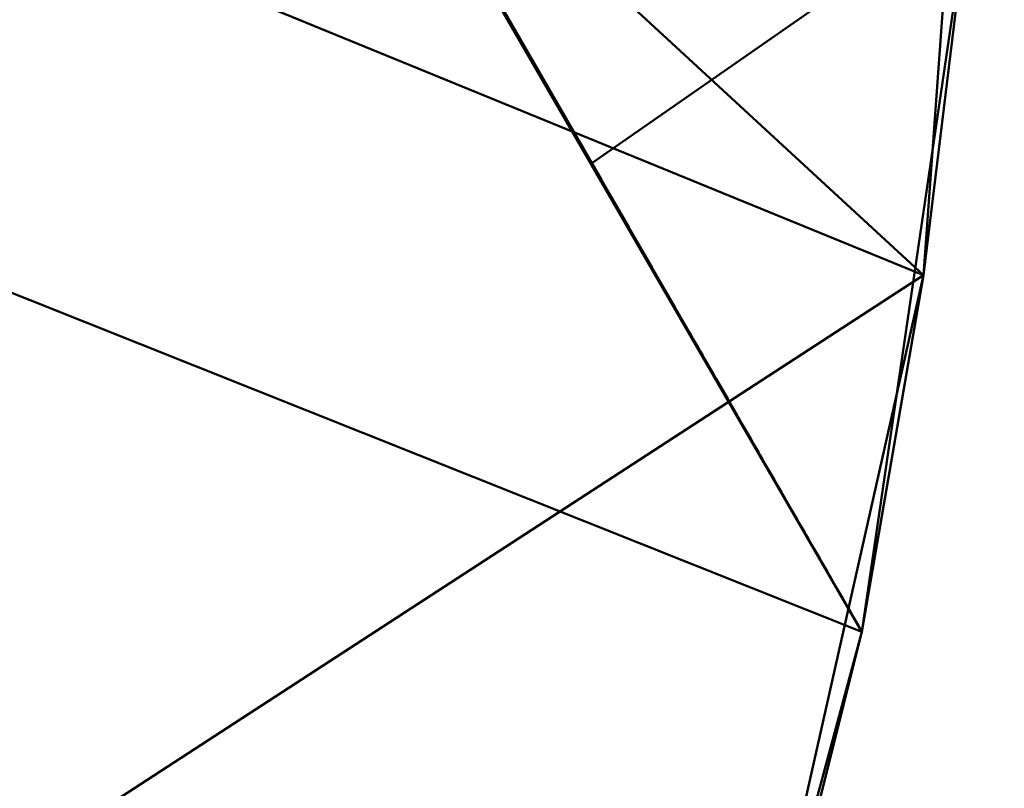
# Model space of a CAD drawing. Header units: millimetres. Extents: x -838 to 610, y -758 to 727.
# Tile 21 of 256: x 441 to 459, y -652 to -637. Entities that reach past the tile are written whole.
import ezdxf

# ---------------------------------------------------------------- set-up
doc = ezdxf.new("R2010")
doc.units = ezdxf.units.MM
doc.layers.add('E-LITE-EQPM', color=33, linetype='Continuous', lineweight=50)

# ---------------------------------------------------------------- blocks, each defined once
blk = doc.blocks.new('33463_33464_33504_33505_LANTAU - LANTAU-457519-_3D_')
at = {"layer": 'E-LITE-EQPM'}
mesh = blk.add_polyface(dxfattribs=at)
corners = [(455.065, -606.472, 308.245), (439.348, -579.572, 308.245), (423.351, -552.837, 308.245), (386.717, -571.757, 309.193), (350.093, -590.669, 310.578), (366.126, -618.206, 310.454), (382.02, -645.823, 310.355), (418.538, -626.152, 309.074), (432.248, -618.766, 308.763), (412.645, -600.297, 308.916), (393.035, -620.635, 309.652), (386.341, -600.562, 309.572), (403.644, -583.331, 308.926), (358.109, -604.437, 310.516)]
mesh.append_faces([[corners[k] for k in face] for face in [(3, 12, 2), (7, 10, 6)]], dxfattribs={"vtx0": -1, "vtx1": -1})
mesh.append_faces([[corners[k] for k in face] for face in [(9, 10, 7), (9, 8, 1), (12, 11, 9), (11, 3, 13), (5, 10, 11), (3, 11, 12), (11, 10, 9), (12, 9, 1)]], dxfattribs={"vtx0": -1, "vtx1": -1, "vtx2": -1})
mesh.append_faces([[corners[k] for k in face] for face in [(12, 1, 2)]], dxfattribs={"vtx0": -1, "vtx2": -1})
mesh.append_faces([[corners[k] for k in face] for face in [(7, 8, 9), (5, 6, 10), (13, 5, 11)]], dxfattribs={"vtx1": -1, "vtx2": -1})
mesh.append_faces([[corners[k] for k in face] for face in [(8, 0, 1), (3, 4, 13)]], dxfattribs={"vtx2": -1})
mesh = blk.add_polyface(dxfattribs=at)
corners = [(448.541, -595.228, 298.775), (451.809, -600.847, 298.766), (455.065, -606.472, 298.759), (458.055, -613.68, 298.778), (459.084, -621.414, 298.853), (458.433, -635.153, 299.049), (456.435, -648.761, 299.276), (451.408, -640.045, 299.288), (446.38, -631.33, 299.3), (441.35, -622.616, 299.311), (436.318, -613.903, 299.323), (431.285, -605.191, 299.335), (439.979, -603.119, 299.091)]
mesh.append_faces([[corners[k] for k in face] for face in [(12, 10, 11)]], dxfattribs={"vtx0": -1})
mesh.append_faces([[corners[k] for k in face] for face in [(2, 12, 1), (4, 9, 3)]], dxfattribs={"vtx0": -1, "vtx1": -1})
mesh.append_faces([[corners[k] for k in face] for face in [(2, 10, 12)]], dxfattribs={"vtx0": -1, "vtx1": -1, "vtx2": -1})
mesh.append_faces([[corners[k] for k in face] for face in [(2, 9, 10), (5, 7, 8)]], dxfattribs={"vtx0": -1, "vtx2": -1})
mesh.append_faces([[corners[k] for k in face] for face in [(0, 1, 12)]], dxfattribs={"vtx1": -1})
mesh.append_faces([[corners[k] for k in face] for face in [(2, 3, 9), (8, 9, 4), (4, 5, 8)]], dxfattribs={"vtx1": -1, "vtx2": -1})
mesh.append_faces([[corners[k] for k in face] for face in [(5, 6, 7)]], dxfattribs={"vtx2": -1})
mesh = blk.add_polyface(dxfattribs=at)
corners = [(456.434, -648.762, 299.237), (451.445, -667.236, 299.494), (443.973, -684.865, 299.832), (434.159, -701.305, 300.27), (422.19, -716.247, 300.825), (399.565, -676.408, 301.151), (376.514, -636.813, 301.441), (403.816, -621.05, 300.268), (431.126, -605.282, 299.362), (439.652, -619.723, 299.329), (448.034, -634.248, 299.287), (426.518, -636.827, 299.824), (420.986, -674.727, 300.391), (401.978, -648.766, 300.714), (417.471, -613.166, 299.815), (388.039, -656.61, 301.296)]
mesh.append_faces([[corners[k] for k in face] for face in [(5, 3, 4)]], dxfattribs={"vtx0": -1})
mesh.append_faces([[corners[k] for k in face] for face in [(0, 11, 10), (6, 13, 15)]], dxfattribs={"vtx0": -1, "vtx1": -1})
mesh.append_faces([[corners[k] for k in face] for face in [(14, 9, 11), (13, 12, 5), (13, 11, 12), (5, 12, 3), (11, 13, 7), (1, 12, 11)]], dxfattribs={"vtx0": -1, "vtx1": -1, "vtx2": -1})
mesh.append_faces([[corners[k] for k in face] for face in [(11, 9, 10), (12, 1, 2), (12, 2, 3), (11, 7, 14), (13, 5, 15), (11, 0, 1)]], dxfattribs={"vtx0": -1, "vtx2": -1})
mesh.append_faces([[corners[k] for k in face] for face in [(6, 7, 13)]], dxfattribs={"vtx1": -1, "vtx2": -1})
mesh.append_faces([[corners[k] for k in face] for face in [(14, 8, 9)]], dxfattribs={"vtx2": -1})
mesh = blk.add_polyface(dxfattribs=at)
corners = [(422.352, -716.071, 310.244), (435.206, -699.775, 309.627), (445.506, -681.747, 309.141), (453.02, -662.388, 308.771), (457.58, -642.128, 308.499), (459.084, -621.415, 308.305), (458.054, -613.676, 308.26), (455.065, -606.472, 308.245), (418.538, -626.152, 309.074), (382.02, -645.823, 310.355), (402.161, -680.962, 310.275), (432.247, -618.766, 308.763), (424.539, -663.61, 309.393), (392.091, -663.392, 310.315)]
mesh.append_faces([[corners[k] for k in face] for face in [(6, 11, 5), (4, 12, 3)]], dxfattribs={"vtx0": -1, "vtx1": -1})
mesh.append_faces([[corners[k] for k in face] for face in [(10, 1, 12), (13, 12, 8), (8, 12, 4)]], dxfattribs={"vtx0": -1, "vtx1": -1, "vtx2": -1})
mesh.append_faces([[corners[k] for k in face] for face in [(12, 2, 3), (12, 1, 2), (11, 4, 5)]], dxfattribs={"vtx0": -1, "vtx2": -1})
mesh.append_faces([[corners[k] for k in face] for face in [(0, 1, 10)]], dxfattribs={"vtx1": -1})
mesh.append_faces([[corners[k] for k in face] for face in [(11, 8, 4), (13, 10, 12)]], dxfattribs={"vtx1": -1, "vtx2": -1})
mesh.append_faces([[corners[k] for k in face] for face in [(8, 9, 13), (6, 7, 11)]], dxfattribs={"vtx2": -1})
mesh = blk.add_polyface(dxfattribs=at)
corners = [(459.084, -621.415, 308.305), (457.58, -642.128, 308.499), (453.02, -662.388, 308.771), (445.506, -681.747, 309.141), (435.206, -699.775, 309.627), (422.352, -716.071, 310.244), (408.569, -729.18, 311.716), (393.316, -740.18, 314.933), (377.071, -748.875, 319.881), (360.307, -755.207, 326.422), (356.45, -756.327, 328.07), (352.558, -757.336, 329.708), (352.558, -757.336, 319.536), (355.457, -756.596, 318.332), (358.337, -755.794, 317.123), (358.453, -755.76, 317.074), (358.569, -755.726, 317.026), (375.789, -749.448, 310.472), (392.461, -740.71, 305.522), (408.092, -729.573, 302.299), (422.19, -716.247, 300.825), (434.159, -701.305, 300.27), (443.973, -684.865, 299.832), (451.445, -667.236, 299.494), (456.434, -648.762, 299.276), (458.433, -635.153, 299.049), (459.084, -621.414, 298.856), (459.084, -621.415, 300.746), (459.084, -621.415, 302.636), (459.084, -621.415, 304.526), (459.084, -621.415, 306.415), (352.558, -757.336, 325.627)]
mesh.append_faces([[corners[k] for k in face] for face in [(17, 8, 16), (6, 19, 5), (7, 18, 6), (8, 17, 7), (14, 9, 13), (22, 4, 21), (24, 2, 23), (3, 23, 2), (5, 21, 4), (4, 22, 3), (21, 5, 20)]], dxfattribs={"vtx0": -1, "vtx1": -1})
mesh.append_faces([[corners[k] for k in face] for face in [(30, 1, 25)]], dxfattribs={"vtx0": -1, "vtx1": -1, "vtx2": -1})
mesh.append_faces([[corners[k] for k in face] for face in [(7, 17, 18), (6, 18, 19), (31, 9, 10), (9, 15, 16), (16, 8, 9), (3, 22, 23)]], dxfattribs={"vtx0": -1, "vtx2": -1})
mesh.append_faces([[corners[k] for k in face] for face in [(25, 28, 29, 30)]], dxfattribs={"vtx0": -1, "vtx3": -1})
mesh.append_faces([[corners[k] for k in face] for face in [(0, 1, 30)]], dxfattribs={"vtx1": -1})
mesh.append_faces([[corners[k] for k in face] for face in [(19, 20, 5), (31, 12, 9), (12, 13, 9), (14, 15, 9), (24, 25, 1), (1, 2, 24)]], dxfattribs={"vtx1": -1, "vtx2": -1})
mesh.append_faces([[corners[k] for k in face] for face in [(10, 11, 31)]], dxfattribs={"vtx2": -1})
mesh.append_faces([[corners[k] for k in face] for face in [(25, 26, 27, 28)]], dxfattribs={"vtx3": -1})
mesh = blk.add_polyface(dxfattribs=at)
corners = [(449.98, -637.583, 299.275), (449.945, -637.549, 299.275), (449.925, -637.49, 299.276), (449.995, -637.593, 299.275), (450.034, -637.661, 299.275), (449.837, -637.321, 299.276), (449.871, -637.393, 299.276), (449.806, -637.283, 299.276), (449.759, -637.185, 299.276), (449.765, -637.239, 299.276), (449.825, -637.343, 299.276), (449.916, -637.457, 299.276), (450.216, -637.991, 299.274), (450.23, -638.002, 299.274), (450.27, -638.07, 299.274), (450.164, -637.902, 299.274), (450.047, -637.699, 299.275), (450.107, -637.8, 299.275), (450.064, -637.755, 299.275), (449.692, -637.085, 299.277), (449.706, -637.136, 299.277), (449.646, -637.033, 299.277), (449.749, -637.184, 299.277), (449.68, -637.049, 299.277), (449.885, -637.446, 299.276), (450.073, -637.729, 299.275), (450.183, -637.961, 299.274), (450.124, -637.858, 299.274), (450.004, -637.652, 299.275), (450.152, -637.865, 299.274), (450.283, -638.107, 299.274), (450.243, -638.065, 299.274), (450.309, -638.138, 299.273), (450.303, -638.168, 299.273)]
mesh.append_faces([[corners[k] for k in face] for face in [(9, 7, 10), (24, 2, 1), (20, 22, 9), (3, 2, 11), (25, 16, 4), (18, 17, 27), (32, 30, 14)]], dxfattribs={"vtx0": -1, "vtx1": -1})
mesh.append_faces([[corners[k] for k in face] for face in [(0, 1, 2), (5, 6, 7), (15, 13, 12), (16, 17, 18), (7, 9, 22), (7, 22, 8), (19, 22, 20), (2, 24, 6), (3, 0, 2), (7, 6, 10), (19, 8, 22), (6, 11, 2), (17, 16, 25), (4, 16, 0), (0, 16, 28), (15, 17, 29), (17, 15, 27), (30, 31, 12), (26, 15, 12), (14, 30, 12)]], dxfattribs={"vtx0": -1, "vtx1": -1, "vtx2": -1})
mesh.append_faces([[corners[k] for k in face] for face in [(0, 3, 4), (7, 8, 5), (12, 13, 14), (19, 20, 21), (19, 23, 8), (15, 26, 27), (17, 25, 29), (15, 29, 13)]], dxfattribs={"vtx0": -1, "vtx2": -1})
mesh.append_faces([[corners[k] for k in face] for face in [(5, 11, 6), (24, 10, 6), (18, 28, 16), (28, 1, 0), (31, 26, 12), (33, 31, 30)]], dxfattribs={"vtx1": -1, "vtx2": -1})
mesh = blk.add_polyface(dxfattribs=at)
corners = [(450.88, -639.141, 299.27), (450.923, -639.215, 299.27), (450.9, -639.2, 299.27), (450.451, -638.399, 299.273), (450.466, -638.41, 299.272), (450.505, -638.478, 299.272), (450.803, -639.006, 299.271), (450.859, -639.091, 299.27), (450.755, -638.924, 299.271), (450.721, -638.89, 299.271), (450.687, -638.807, 299.271), (450.309, -638.138, 299.273), (450.388, -638.274, 299.273), (450.341, -638.206, 299.273), (450.661, -638.787, 299.271), (450.641, -638.728, 299.272), (450.422, -638.374, 299.273), (450.403, -638.315, 299.273), (450.283, -638.107, 299.274), (450.702, -638.819, 299.271), (450.78, -638.993, 299.27), (450.938, -639.227, 299.27), (450.303, -638.168, 299.273), (450.362, -638.271, 299.273), (450.519, -638.515, 299.272), (450.482, -638.477, 299.272), (450.545, -638.546, 299.272), (450.572, -638.605, 299.272), (450.542, -638.58, 299.272), (450.623, -638.682, 299.272), (450.601, -638.684, 299.272), (450.741, -638.887, 299.271), (450.78, -638.955, 299.271), (450.84, -639.096, 299.27)]
mesh.append_faces([[corners[k] for k in face] for face in [(23, 17, 16), (4, 17, 12), (26, 24, 5), (19, 15, 29), (32, 8, 31), (33, 0, 2), (21, 0, 7)]], dxfattribs={"vtx0": -1, "vtx1": -1})
mesh.append_faces([[corners[k] for k in face] for face in [(0, 1, 2), (0, 6, 7), (8, 9, 10), (14, 15, 10), (3, 16, 17), (18, 11, 13), (19, 10, 15), (20, 8, 6), (1, 0, 21), (17, 13, 12), (4, 3, 17), (18, 13, 22), (13, 17, 23), (24, 25, 3), (27, 24, 26), (28, 24, 27), (5, 24, 3), (15, 27, 29), (27, 15, 30), (6, 8, 32), (31, 8, 10), (6, 0, 33)]], dxfattribs={"vtx0": -1, "vtx1": -1, "vtx2": -1})
mesh.append_faces([[corners[k] for k in face] for face in [(3, 4, 5), (15, 14, 30), (10, 19, 31)]], dxfattribs={"vtx0": -1, "vtx2": -1})
mesh.append_faces([[corners[k] for k in face] for face in [(11, 12, 13), (23, 22, 13), (25, 16, 3), (28, 25, 24), (26, 29, 27), (30, 28, 27), (9, 14, 10), (20, 9, 8), (32, 7, 6), (33, 20, 6)]], dxfattribs={"vtx1": -1, "vtx2": -1})
mesh = blk.add_polyface(dxfattribs=at)
corners = [(451.927, -640.974, 299.264), (451.855, -640.85, 299.264), (451.923, -640.936, 299.264), (451.173, -639.636, 299.268), (451.198, -639.715, 299.268), (451.139, -639.612, 299.268), (451.581, -640.341, 299.266), (451.557, -640.334, 299.266), (451.538, -640.267, 299.266), (451.666, -640.49, 299.266), (451.676, -640.541, 299.265), (451.616, -640.438, 299.266), (450.9, -639.2, 299.27), (450.923, -639.215, 299.27), (450.96, -639.303, 299.269), (451.709, -640.564, 299.265), (451.736, -640.644, 299.265), (451.497, -640.231, 299.266), (451.437, -640.128, 299.267), (451.495, -640.193, 299.267), (451.88, -640.862, 299.264), (451.838, -640.787, 299.265), (451.623, -640.416, 299.266), (451.258, -639.819, 299.268), (451.252, -639.772, 299.268), (451.331, -639.908, 299.268), (451.795, -640.713, 299.265), (451.795, -640.747, 299.264), (451.095, -639.499, 299.269), (451.079, -639.509, 299.269), (451.035, -639.408, 299.269), (451.998, -641.097, 299.263), (451.966, -641.01, 299.264), (451.318, -639.922, 299.267), (451.377, -640.025, 299.267), (451.409, -640.044, 299.267), (451.452, -640.118, 299.267), (450.991, -639.332, 299.27), (451.016, -639.363, 299.269), (450.938, -639.227, 299.27), (450.977, -639.295, 299.27), (451.019, -639.406, 299.269), (451.752, -640.639, 299.265)]
mesh.append_faces([[corners[k] for k in face] for face in [(6, 7, 8), (12, 13, 14), (17, 8, 7), (16, 26, 27), (24, 4, 3), (35, 34, 25), (38, 37, 40), (29, 28, 5), (26, 16, 42)]], dxfattribs={"vtx0": -1, "vtx1": -1})
mesh.append_faces([[corners[k] for k in face] for face in [(28, 29, 30), (30, 37, 38), (41, 37, 30), (37, 14, 13), (40, 37, 13)]], dxfattribs={"vtx0": -1, "vtx1": -1, "vtx2": -1})
mesh.append_faces([[corners[k] for k in face] for face in [(3, 4, 5), (9, 10, 11), (15, 16, 10), (11, 6, 22), (23, 24, 25), (25, 33, 23), (0, 2, 32), (25, 34, 33), (13, 39, 40), (21, 1, 27), (5, 28, 3), (24, 23, 4), (17, 19, 8), (10, 9, 15), (6, 11, 7), (35, 18, 34)]], dxfattribs={"vtx0": -1, "vtx2": -1})
mesh.append_faces([[corners[k] for k in face] for face in [(18, 35, 36, 19)]], dxfattribs={"vtx0": -1, "vtx3": -1})
mesh.append_faces([[corners[k] for k in face] for face in [(0, 1, 2), (17, 18, 19), (20, 2, 1, 21), (31, 0, 32), (41, 14, 37), (38, 28, 30), (29, 41, 30), (15, 42, 16), (22, 9, 11), (26, 21, 27)]], dxfattribs={"vtx1": -1, "vtx2": -1})
mesh = blk.add_polyface(dxfattribs=at)
corners = [(453.037, -642.869, 299.257), (453.071, -642.952, 299.257), (453, -642.828, 299.257), (452.714, -642.334, 299.259), (452.737, -642.348, 299.259), (452.78, -642.423, 299.259), (451.998, -641.097, 299.263), (452.052, -641.159, 299.263), (452.07, -641.221, 299.263), (452.499, -641.963, 299.26), (452.566, -642.051, 299.26), (452.57, -642.086, 299.26), (452.785, -642.457, 299.259), (452.356, -641.715, 299.261), (452.284, -641.592, 299.262), (452.352, -641.679, 299.261), (452.866, -642.571, 299.258), (452.892, -642.643, 299.258), (452.857, -642.581, 299.258), (452.994, -642.794, 299.258), (452.928, -642.704, 299.258), (452.952, -642.72, 299.258), (452.823, -642.497, 299.259), (451.966, -641.01, 299.264), (452.009, -641.085, 299.264), (452.141, -641.345, 299.262), (452.18, -641.382, 299.263), (452.213, -641.468, 299.262), (453.08, -642.943, 299.257), (453.123, -643.017, 299.257), (452.223, -641.456, 299.262), (452.427, -641.839, 299.261), (452.48, -641.902, 299.261), (452.909, -642.646, 299.258), (452.137, -641.308, 299.263), (452.609, -642.125, 299.26), (452.642, -642.21, 299.259), (452.523, -641.977, 299.26), (452.395, -641.754, 299.261), (452.652, -642.2, 299.26), (452.694, -642.274, 299.259), (453.143, -643.075, 299.257), (452.309, -641.605, 299.262), (453.166, -643.092, 299.257), (453.209, -643.166, 299.256), (452.437, -641.828, 299.261), (452.266, -641.531, 299.262), (452.095, -641.233, 299.263)]
mesh.append_faces([[corners[k] for k in face] for face in [(6, 7, 8), (9, 10, 11), (19, 20, 21), (25, 26, 27), (31, 32, 9), (8, 34, 25), (20, 19, 2), (7, 6, 24)]], dxfattribs={"vtx0": -1, "vtx1": -1})
mesh.append_faces([[corners[k] for k in face] for face in [(0, 1, 2), (3, 4, 5), (16, 17, 18), (27, 26, 30), (33, 20, 17), (35, 36, 11), (36, 35, 39), (40, 3, 36), (29, 41, 1), (46, 14, 27), (17, 16, 33), (12, 5, 22), (3, 40, 4), (14, 46, 42), (41, 29, 43), (13, 15, 38)]], dxfattribs={"vtx0": -1, "vtx2": -1})
mesh.append_faces([[corners[k] for k in face] for face in [(1, 0, 28, 29), (31, 38, 45, 32), (8, 7, 47, 34)]], dxfattribs={"vtx0": -1, "vtx3": -1})
mesh.append_faces([[corners[k] for k in face] for face in [(12, 3, 5), (13, 14, 15), (22, 16, 18), (23, 24, 6), (18, 12, 22), (37, 10, 9, 32), (31, 13, 38), (42, 15, 14), (43, 44, 41), (33, 21, 20), (10, 35, 11), (34, 26, 25), (19, 0, 2), (39, 40, 36), (30, 46, 27)]], dxfattribs={"vtx1": -1, "vtx2": -1})
mesh = blk.add_polyface(dxfattribs=at)
corners = [(453.644, -643.941, 299.254), (453.572, -643.817, 299.254), (453.637, -643.909, 299.254), (453.322, -643.384, 299.255), (453.294, -643.315, 299.256), (453.337, -643.389, 299.256), (453.357, -643.446, 299.255), (453.423, -643.538, 299.255), (453.429, -643.57, 299.255), (453.93, -644.435, 299.252), (453.858, -644.312, 299.252), (453.894, -644.355, 299.252), (453.286, -643.323, 299.256), (453.466, -643.612, 299.255), (453.501, -643.693, 299.254), (453.214, -643.199, 299.256), (453.209, -643.166, 299.256), (453.251, -643.24, 299.256), (453.508, -643.686, 299.255), (453.551, -643.761, 299.254), (453.723, -644.058, 299.253), (453.751, -644.126, 299.253), (453.715, -644.064, 299.253), (453.143, -643.075, 299.257), (453.594, -643.835, 299.254), (453.25, -643.261, 299.256), (454.065, -644.653, 299.251), (454.073, -644.682, 299.251), (454.001, -644.559, 299.251), (453.766, -644.132, 299.253), (453.787, -644.188, 299.253), (453.851, -644.281, 299.253), (453.808, -644.207, 299.253), (453.701, -644.021, 299.253), (453.68, -643.984, 299.254), (453.937, -644.43, 299.252), (453.98, -644.504, 299.252), (454.108, -644.727, 299.251), (454.023, -644.578, 299.252), (454.151, -644.801, 299.251), (454.144, -644.806, 299.251), (454.13, -644.764, 299.251), (454.109, -644.744, 299.251), (453.679, -644.002, 299.253), (453.38, -643.463, 299.255), (454.216, -644.93, 299.25), (454.222, -644.925, 299.25)]
mesh.append_faces([[corners[k] for k in face] for face in [(6, 7, 8), (14, 19, 1), (31, 30, 32), (20, 22, 33), (30, 31, 10), (39, 40, 41), (27, 37, 42), (0, 34, 43), (15, 17, 25), (2, 1, 24)]], dxfattribs={"vtx0": -1, "vtx1": -1})
mesh.append_faces([[corners[k] for k in face] for face in [(3, 4, 5), (4, 3, 12), (13, 14, 8), (15, 16, 17), (20, 21, 22), (1, 19, 24), (5, 6, 3), (26, 27, 28), (29, 30, 21), (0, 2, 34), (10, 31, 11), (27, 26, 37), (36, 28, 9), (42, 37, 41), (21, 20, 29), (43, 34, 33), (4, 12, 25), (39, 45, 40), (45, 39, 46)]], dxfattribs={"vtx0": -1, "vtx2": -1})
mesh.append_faces([[corners[k] for k in face] for face in [(6, 5, 44, 7)]], dxfattribs={"vtx0": -1, "vtx3": -1})
mesh.append_faces([[corners[k] for k in face] for face in [(0, 1, 2), (9, 10, 11), (18, 19, 14, 13), (15, 23, 16), (17, 4, 25), (35, 36, 9, 11), (38, 26, 28, 36), (40, 42, 41), (29, 32, 30), (22, 43, 33), (7, 13, 8)]], dxfattribs={"vtx1": -1, "vtx2": -1})
mesh = blk.add_polyface(dxfattribs=at)
corners = [(455.007, -646.287, 299.246), (455.074, -646.413, 299.245), (455.003, -646.289, 299.246), (454.294, -645.049, 299.25), (454.323, -645.115, 299.25), (454.287, -645.053, 299.25), (454.86, -646.042, 299.246), (454.793, -645.915, 299.247), (454.864, -646.039, 299.246), (454.579, -645.544, 299.248), (454.65, -645.668, 299.248), (454.645, -645.671, 299.248), (454.717, -645.795, 299.247), (454.722, -645.792, 299.247), (455.15, -646.534, 299.245), (455.182, -646.598, 299.244), (455.146, -646.537, 299.245), (454.971, -646.225, 299.246), (454.967, -646.228, 299.246), (454.936, -646.163, 299.246), (454.753, -645.857, 299.247), (455.289, -646.784, 299.244), (455.221, -646.658, 299.244), (455.292, -646.782, 299.244), (455.078, -646.41, 299.245), (454.574, -645.548, 299.248), (454.543, -645.482, 299.248), (454.538, -645.486, 299.248), (454.508, -645.42, 299.249), (454.431, -645.301, 299.249), (454.365, -645.173, 299.249), (454.436, -645.297, 299.249), (454.216, -644.93, 299.25), (454.222, -644.925, 299.25), (455.361, -646.908, 299.243), (455.364, -646.905, 299.244), (455.218, -646.66, 299.244), (455.185, -646.596, 299.245), (454.931, -646.166, 299.246), (454.788, -645.919, 299.247), (454.757, -645.853, 299.247), (454.502, -645.424, 299.249), (454.359, -645.177, 299.249), (454.329, -645.111, 299.25)]
mesh.append_faces([[corners[k] for k in face] for face in [(17, 18, 19), (1, 24, 16), (26, 27, 28), (32, 33, 5), (21, 23, 34), (15, 37, 36), (6, 8, 38), (20, 40, 39), (29, 31, 41), (4, 43, 42)]], dxfattribs={"vtx0": -1, "vtx1": -1})
mesh.append_faces([[corners[k] for k in face] for face in [(0, 1, 2), (3, 4, 5), (6, 7, 8), (12, 10, 13), (14, 15, 16), (2, 17, 0), (13, 20, 12), (21, 22, 23), (16, 24, 14), (1, 0, 24), (25, 26, 9), (9, 11, 25), (10, 12, 11), (29, 30, 31), (5, 33, 3), (34, 23, 35), (22, 21, 36), (36, 37, 22), (15, 14, 37), (38, 8, 19), (19, 18, 38), (17, 2, 18), (7, 6, 39), (39, 40, 7), (20, 13, 40), (41, 31, 28), (28, 27, 41), (26, 25, 27), (30, 29, 42), (42, 43, 30), (4, 3, 43)]], dxfattribs={"vtx0": -1, "vtx2": -1})
mesh.append_faces([[corners[k] for k in face] for face in [(9, 10, 11)]], dxfattribs={"vtx1": -1, "vtx2": -1})
mesh = blk.add_polyface(dxfattribs=at)
corners = [(455.79, -647.649, 299.241), (455.718, -647.526, 299.241), (455.72, -647.524, 299.241), (455.396, -646.969, 299.243), (455.435, -647.029, 299.243), (455.432, -647.031, 299.243), (456.148, -648.267, 299.239), (456.148, -648.267, 299.239), (456.219, -648.391, 299.238), (455.683, -647.464, 299.242), (455.647, -647.402, 299.242), (455.685, -647.462, 299.242), (455.575, -647.278, 299.242), (455.506, -647.153, 299.243), (455.578, -647.277, 299.242), (455.649, -647.4, 299.242), (455.861, -647.773, 299.24), (455.826, -647.711, 299.241), (455.863, -647.772, 299.241), (455.504, -647.155, 299.243), (455.364, -646.905, 299.244), (455.399, -646.967, 299.243), (455.792, -647.648, 299.241), (455.827, -647.71, 299.241), (455.361, -646.908, 299.243), (456.077, -648.143, 299.239), (455.934, -647.895, 299.24), (456.255, -648.453, 299.238), (456.291, -648.514, 299.238), (456.291, -648.515, 299.238), (456.398, -648.7, 299.237), (456.362, -648.638, 299.238), (456.362, -648.638, 299.238), (456.006, -648.019, 299.24), (456.04, -648.082, 299.239), (456.004, -648.02, 299.24), (455.933, -647.896, 299.24), (456.255, -648.452, 299.238), (456.22, -648.391, 299.238), (456.076, -648.144, 299.239), (456.041, -648.081, 299.239), (456.398, -648.7, 299.237), (456.434, -648.762, 299.237)]
mesh.append_faces([[corners[k] for k in face] for face in [(3, 4, 5), (6, 7, 8), (12, 15, 10), (9, 2, 1), (2, 9, 11), (0, 22, 17), (18, 17, 23), (4, 3, 21), (26, 16, 18), (27, 28, 29), (16, 26, 36), (28, 27, 37), (34, 40, 39)]], dxfattribs={"vtx0": -1, "vtx1": -1})
mesh.append_faces([[corners[k] for k in face] for face in [(12, 13, 14), (12, 14, 15), (19, 4, 13), (4, 19, 5), (13, 12, 19), (10, 15, 11), (0, 2, 22), (20, 3, 24), (6, 25, 7), (33, 34, 35), (35, 26, 33), (8, 7, 38), (8, 38, 37), (25, 6, 39), (39, 40, 25), (34, 33, 40), (31, 28, 32)]], dxfattribs={"vtx0": -1, "vtx2": -1})
mesh.append_faces([[corners[k] for k in face] for face in [(0, 1, 2), (9, 10, 11), (16, 17, 18), (20, 21, 3), (22, 23, 17), (30, 31, 32), (35, 36, 26), (27, 8, 37), (31, 29, 28), (32, 41, 30)]], dxfattribs={"vtx1": -1, "vtx2": -1})
mesh.append_faces([[corners[k] for k in face] for face in [(41, 42, 30)]], dxfattribs={"vtx2": -1})

msp = doc.modelspace()

# ---------------------------------------------------------------- block references
at = {"layer": 'E-LITE-EQPM'}
msp.add_blockref('33463_33464_33504_33505_LANTAU - LANTAU-457519-_3D_', (0, 0), dxfattribs=at)

doc.saveas('drawing.dxf')
